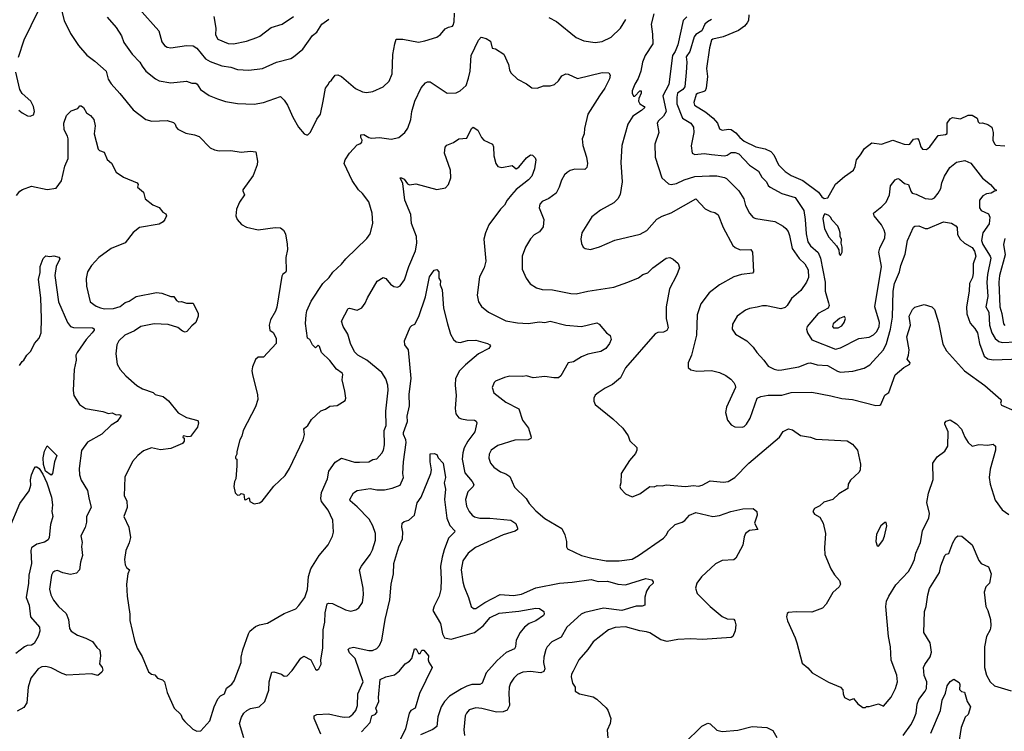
# Model space of a CAD drawing. Extents: x 1933546 to 2138868, y 524910 to 667279.
# Tile 175 of 256: x 1989674 to 1997231, y 605816 to 611280. Entities that reach past the tile are written whole.
import ezdxf

# ---------------------------------------------------------------- set-up
doc = ezdxf.new("R2010")
doc.units = 0

msp = doc.modelspace()

# ---------------------------------------------------------------- linework, layer by layer
at = {"layer": '0CON10XD'}
for points in [[(1989976, 611425), (1990015.7, 611275), (1990065, 611174), (1990125, 611082), (1990189.1, 611009.1), (1990252, 610962), (1990337.1, 610885), (1990354.5, 610824.5), (1990376.6, 610786.6), (1990443.7, 610713.7), (1990545, 610588), (1990643.3, 610515), (1990687.7, 610502.3), (1990805, 610507.5), (1990855, 610491.2), (1990867, 610477), (1990874.2, 610454.2), (1990889.1, 610439.1), (1990949.7, 610409.7), (1991015, 610397.1), (1991052.7, 610382.7), (1991135, 610296.7), (1991170.3, 610280.3), (1991205, 610274.2), (1991295, 610276), (1991375, 610264.4), (1991445, 610271.4), (1991485.8, 610265.8), (1991500, 610195), (1991498, 610165), (1991465.8, 610085), (1991388, 609975), (1991386.2, 609965), (1991398.8, 609935), (1991361.7, 609878.3), (1991337.5, 609825), (1991333.3, 609775), (1991342.5, 609745), (1991377, 609707), (1991415, 609687.5), (1991505, 609667.5), (1991635, 609686), (1991675, 609681.2), (1991698.8, 609665), (1991713.8, 609635), (1991727, 609557), (1991729.2, 609515), (1991716, 609455), (1991718.3, 609351.7), (1991715, 609340), (1991695, 609327.5), (1991685, 609310), (1991647.9, 609072.1), (1991637.9, 609042.1), (1991600, 608975), (1991590, 608935), (1991595, 608897.5), (1991619.3, 608879.3), (1991642.5, 608835), (1991642.5, 608795), (1991545, 608690), (1991505, 608690), (1991485, 608670), (1991461.2, 608615), (1991456.2, 608585), (1991460, 608555), (1991500.5, 608400.5), (1991500.8, 608365), (1991485, 608307.5)], [(1989666.2, 610993.8), (1989707.5, 611125), (1989816.7, 611345)], [(1990345, 611300), (1990415, 611220), (1990456.1, 611156.1), (1990474.3, 611105), (1990536.5, 611016.5), (1990596, 610955), (1990614.5, 610924.5), (1990642.5, 610885), (1990716.2, 610825), (1990745, 610810.8), (1990835, 610794.3), (1990955, 610808.6), (1990995, 610793.1), (1991025, 610792.5), (1991035.5, 610785.5), (1991060.8, 610745), (1991128.9, 610698.9), (1991191.7, 610671.7), (1991255, 610652.9), (1991345, 610637.1), (1991475, 610630.6), (1991545, 610644.4), (1991675, 610691.2), (1991705, 610661.2), (1991729.2, 610625), (1991770.9, 610530.9), (1991813.8, 610455), (1991857.5, 610405), (1991875, 610397.5), (1991885, 610397.5), (1991905, 610417.5), (1991955, 610517.5), (1991983.3, 610555), (1992004.4, 610655), (1992022, 610755), (1992044.3, 610785), (1992048.6, 610801.4), (1992066.2, 610815), (1992095.7, 610854.3), (1992115, 610856.7), (1992144.6, 610844.6), (1992252, 610752), (1992305.7, 610725.7), (1992335, 610722.5), (1992385, 610729.2), (1992465, 610763.8), (1992511.3, 610808.7), (1992533.4, 610863.4), (1992538, 611012), (1992552.5, 611095), (1992565, 611130), (1992615, 611130.8), (1992735, 611107.1), (1992785, 611118.1), (1992876.7, 611145), (1992905, 611166.7), (1992939.5, 611210.5), (1992965, 611223.8), (1992995, 611230), (1993002.3, 611237.7), (1993009.4, 611265), (1993011.3, 611331.3)], [(1990590.7, 611365), (1990741.4, 611195), (1990765, 611110), (1990785, 611081.2), (1990805, 611069.2), (1990835, 611064.3), (1990955, 611082.9), (1991005, 611079.4), (1991035, 611060.8), (1991100.3, 610980.3), (1991135, 610958.2), (1991225, 610926.9), (1991295, 610915.6), (1991345, 610897.1), (1991432.7, 610892.7), (1991536.7, 610905), (1991645, 610953.3), (1991755, 610982.9), (1991775, 610995.8), (1991846.2, 611053.8), (1991921.9, 611158.1), (1991955.5, 611184.5), (1991994.3, 611245), (1992046, 611285)], [(1994541.1, 611325), (1994520.4, 611245), (1994531.2, 611168.8), (1994532.5, 611095), (1994475, 611005.5), (1994454.4, 610955), (1994441.2, 610885), (1994422.1, 610827.9), (1994395.4, 610784.6), (1994375.6, 610735), (1994375.6, 610715), (1994386.1, 610693.9), (1994395, 610693.8), (1994435, 610733.8), (1994443, 610733), (1994444.2, 610715), (1994426.7, 610675), (1994424.5, 610654.5), (1994434.2, 610635), (1994466.7, 610615), (1994471.2, 610605), (1994448, 610582), (1994380.2, 610539.8), (1994341.1, 610478.9), (1994295.8, 610315), (1994289.2, 610185), (1994298.6, 610035), (1994282.1, 609937.9), (1994265, 609903.8), (1994235.5, 609874.5), (1994131.2, 609818.8), (1994065, 609766.7), (1993990, 609645), (1993982, 609595), (1993985, 609562.5), (1994000, 609535), (1994013.9, 609523.9), (1994055, 609516.7), (1994125, 609536.7), (1994242.7, 609587.3), (1994437, 609633), (1994488.7, 609661.3), (1994565, 609748.1), (1994605, 609772.5), (1994673.7, 609796.3), (1994865, 609903.8), (1994935, 609828.8), (1994977, 609807), (1995009.1, 609799.1), (1995035, 609781.2), (1995074.4, 609685), (1995146.8, 609546.8), (1995165, 609530.8), (1995203.2, 609513.2), (1995285, 609515.7), (1995298.9, 609495), (1995306, 609345), (1995300, 609335), (1995215, 609323.1), (1995155, 609305.7), (1995045, 609245.7), (1994965, 609182), (1994902.4, 609097.6), (1994873.1, 609015), (1994868.1, 608858.1), (1994831.4, 608705), (1994803.8, 608645), (1994805, 608610), (1994825, 608592.5), (1994871.7, 608581.7), (1994984.1, 608585.9), (1995045, 608572), (1995095, 608548.8), (1995131.2, 608521.2), (1995155, 608493.8), (1995165.8, 608475), (1995168, 608455), (1995098.8, 608305), (1995091.2, 608265), (1995106.2, 608205), (1995135, 608170), (1995164.1, 608154.1), (1995218.3, 608151.7), (1995235, 608156.7), (1995253.8, 608175), (1995279.7, 608220.3), (1995335, 608373.3), (1995362, 608388), (1995418.3, 608398.3), (1995525, 608396.9), (1995595, 608417.1), (1995755, 608420), (1995898.7, 608391.3), (1995985, 608370.8), (1996065, 608364.4), (1996245, 608318), (1996275, 608320), (1996283.9, 608326.1), (1996315, 608397.5), (1996345, 608416.7), (1996395, 608554.2), (1996460.8, 608609.2), (1996505.8, 608635), (1996509.2, 608645), (1996485.6, 608675), (1996497.1, 608705), (1996500, 608745), (1996484.4, 608845), (1996511.1, 608935), (1996501.9, 609005), (1996528, 609055), (1996545.8, 609074.2), (1996616.2, 609093.8), (1996675.5, 609075.5), (1996695.4, 609055.4), (1996727.1, 608955), (1996760.8, 608789.2), (1996788.7, 608738.7), (1996927.1, 608585), (1997081.5, 608471.5), (1997203.8, 608365), (1997208, 608352), (1997203.3, 608335), (1997210.5, 608320.5), (1997305, 608280.5)], [(1995271.7, 611318.3), (1995267.5, 611275), (1995258, 611255), (1995238.3, 611231.7), (1995191.7, 611198.3), (1995072.5, 611147.5), (1994995, 611130), (1994985, 611122.5), (1994969.5, 611065), (1994946.5, 610905), (1994953.2, 610843.2), (1994943.7, 610755), (1994935, 610735.3), (1994925, 610728), (1994876.3, 610713.7), (1994865.5, 610705), (1994848.1, 610645), (1994852.5, 610625), (1994940.8, 610570.8), (1994995.6, 610525), (1995030, 610485), (1995045, 610442), (1995065, 610432.9), (1995115, 610440.9), (1995135, 610436.5), (1995171.4, 610411.4), (1995201.4, 610375), (1995235, 610348.5), (1995325, 610303.8), (1995395, 610288.8), (1995438.3, 610268.3), (1995463.6, 610243.6), (1995498.8, 610165), (1995550, 610115), (1995595, 610084), (1995684.4, 610044.4), (1995806.4, 609956.4), (1995830.7, 609920.7), (1995848.3, 609908.3), (1995876.4, 609913.6), (1995935, 610017.5), (1996003.9, 610076.1), (1996073.3, 610125), (1996087.3, 610152.7), (1996098, 610205), (1996126.6, 610243.4), (1996159.4, 610290.6), (1996215, 610334.4), (1996290, 610325), (1996375, 610355.6), (1996462.5, 610325), (1996495, 610321.4), (1996506.2, 610323.8), (1996535, 610362), (1996565, 610368), (1996575, 610356.2), (1996590, 610305), (1996603.8, 610285), (1996635, 610283.8), (1996660, 610305), (1996725, 610390), (1996780, 610400), (1996792.5, 610407.5), (1996793.8, 610485), (1996815, 610520), (1996835, 610530), (1996895, 610520), (1996955, 610546.2), (1996985, 610546.7), (1997022.5, 610525), (1997030, 610495), (1997040, 610485), (1997065, 610487.5), (1997105, 610476.2), (1997135.8, 610455.8), (1997146, 610415), (1997143.3, 610355), (1997156.4, 610326.4), (1997167, 610317), (1997235, 610311.2)], [(1991163.8, 611305), (1991179.6, 611215), (1991176.9, 611165), (1991195, 611131.5), (1991275, 611097.1), (1991315, 611094.6), (1991415, 611116.2), (1991495.4, 611144.6), (1991518, 611155), (1991605, 611219.5), (1991687.5, 611245), (1991775.4, 611304.6)], [(1993735, 611297.5), (1993795, 611267.5), (1993945, 611144.2), (1994005, 611117.1), (1994090, 611105), (1994145, 611112.2), (1994215, 611146.9), (1994285, 611214.3), (1994327.5, 611282.5)], [(1994795, 611302.6), (1994766.9, 611275), (1994725, 611088), (1994705, 611036.5), (1994685.2, 611004.8), (1994657.5, 610782.5), (1994610.5, 610695), (1994637.2, 610575), (1994615, 610540), (1994577.9, 610505), (1994567.1, 610485), (1994580.6, 610415), (1994549.2, 610325), (1994552, 610225), (1994602, 610065), (1994655, 610020), (1994675, 610015.6), (1994715, 610022.2), (1994775, 610051.6), (1994855, 610077.6), (1994969.8, 610080.2), (1995025, 610081.5), (1995085, 610068.9), (1995099.8, 610059.8), (1995194.3, 609965), (1995232.9, 609905), (1995244.6, 609854.6), (1995275.6, 609795.6), (1995305, 609762), (1995325, 609752.9), (1995470.3, 609730.3), (1995534.4, 609694.4), (1995555, 609675.8), (1995571.4, 609655), (1995583, 609623), (1995603.8, 609523.8), (1995656.7, 609446.7), (1995700.8, 609405), (1995725, 609360.8), (1995728.7, 609301.3), (1995713.8, 609265), (1995670.2, 609199.8), (1995599.3, 609140.7), (1995565, 609086), (1995548.9, 609071.1), (1995515, 609060.6), (1995405, 609082.2), (1995375, 609083.3), (1995335, 609073.1), (1995275, 609061.9), (1995245, 609050), (1995181.2, 609005), (1995145, 608942.5), (1995142.5, 608905), (1995168.8, 608865), (1995254, 608815), (1995304.2, 608765), (1995332.5, 608725), (1995387, 608667), (1995418.9, 608618.9), (1995465, 608597.3), (1995495, 608590.4), (1995525, 608591.8), (1995655, 608615.4), (1995725, 608642.5), (1995745, 608644.4), (1995795, 608630.6), (1995875, 608626.2), (1995951.1, 608581.1), (1995975, 608573.1), (1996067.9, 608582.1), (1996155, 608605.6), (1996200.4, 608629.6), (1996305, 608744.2), (1996328.4, 608795)], [(1994985, 611281.3), (1994952.4, 611265), (1994934.1, 611245), (1994910, 611195), (1994865, 611167.8), (1994850.6, 611149.4), (1994816.7, 611035), (1994788.9, 610995), (1994793.5, 610955), (1994790.5, 610875), (1994778.3, 610765), (1994765, 610743.3), (1994723.7, 610716.3), (1994716.7, 610685), (1994718.9, 610635), (1994762.7, 610525), (1994826.2, 610485), (1994846.4, 610455), (1994849.6, 610415), (1994827, 610313), (1994835, 610256.7), (1994855, 610245.8), (1994928, 610252), (1994985, 610244.5), (1995085, 610235.4), (1995105, 610240), (1995135, 610260), (1995165, 610261.5), (1995195, 610251.5), (1995275, 610164.5), (1995345, 610117.5), (1995370.8, 610070.8), (1995405, 610035.7), (1995417.9, 610007.9), (1995433.3, 609993.3), (1995525, 609946), (1995626.2, 609915), (1995692.7, 609815), (1995704, 609746), (1995711.3, 609635), (1995723.8, 609575), (1995744.4, 609545), (1995801.7, 609491.7), (1995820.3, 609450.3), (1995855.3, 609265.3), (1995856.9, 609195), (1995882.7, 609107.3), (1995887.5, 609085), (1995878.5, 609065), (1995802.3, 609025), (1995717.5, 608925), (1995713.1, 608905), (1995720.9, 608875), (1995755, 608821.8), (1995935, 608750), (1995975, 608759.6), (1996115, 608832.4), (1996195, 608843.9), (1996228.7, 608861.3), (1996253.5, 608885), (1996271.5, 608925), (1996274.5, 608955.5), (1996237.8, 609075), (1996288.4, 609385), (1996269.5, 609495), (1996275.7, 609525), (1996314.4, 609605.6)], [(1991485, 608307.5), (1991388.8, 608125), (1991378, 608082), (1991363.8, 608055), (1991340, 607965), (1991340, 607945), (1991330, 607925), (1991331.7, 607911.7), (1991340, 607905), (1991340, 607855), (1991333.3, 607755), (1991323.3, 607735), (1991317.5, 607695), (1991328.3, 607648.3), (1991345, 607630), (1991365, 607632.5), (1991375, 607642.5), (1991395, 607637.5), (1991400, 607595), (1991407, 607593), (1991435, 607610), (1991441.7, 607581.7), (1991475, 607562.5), (1991515, 607570), (1991536.4, 607583.6), (1991625, 607697.5), (1991710.7, 607779.3), (1991746.2, 607835), (1991848.8, 608055), (1991860, 608095), (1991856, 608135), (1991861.2, 608145), (1991886.2, 608165), (1991915, 608211.2), (1991985, 608276.2), (1992020.7, 608289.3), (1992055, 608313.3), (1992111.7, 608318.3), (1992173, 608357), (1992177.5, 608375), (1992168.8, 608428.8), (1992150, 608515), (1992153.3, 608555), (1992148, 608565), (1992105.7, 608595.7), (1992055, 608663.3), (1991990, 608725), (1991975, 608770), (1991965, 608780), (1991945, 608760), (1991922.5, 608785), (1991900, 608825), (1991882.5, 608835), (1991868.3, 608948.3), (1991873.3, 609015), (1991878.9, 609045), (1991911.7, 609118.3), (1992001.2, 609255), (1992048.3, 609301.7), (1992078.3, 609341.7), (1992145, 609403.3), (1992176.2, 609445), (1992338.7, 609601.3), (1992364.3, 609635.7), (1992385.7, 609714.3), (1992379.4, 609795), (1992352.7, 609882.7), (1992304.4, 609945), (1992274.4, 609975), (1992225.6, 610045), (1992165.9, 610175.9), (1992171.4, 610205), (1992205, 610256.7), (1992265, 610320), (1992285, 610326), (1992300.3, 610339.7), (1992302.5, 610355), (1992292, 610375), (1992292.5, 610397.5), (1992315, 610400), (1992355, 610375.8), (1992375, 610370.8), (1992435, 610375.8), (1992525, 610362.5), (1992585, 610376.2), (1992631.2, 610415), (1992652.5, 610447.5), (1992677.1, 610515), (1992683.3, 610575), (1992706.9, 610655), (1992755, 610756.2), (1992790, 610795), (1992805, 610804), (1992825, 610802.5), (1992955, 610716), (1993025, 610718.8), (1993055, 610734.4), (1993101.1, 610775), (1993118.6, 610831.4), (1993131.1, 610885), (1993140.4, 611005), (1993195, 611123.3), (1993215.9, 611145.9), (1993255, 611136.2), (1993287.5, 611115), (1993300.7, 611060.7), (1993325, 611056.7), (1993391.2, 611015), (1993425, 610937.5), (1993434, 610895), (1993445, 610873.3), (1993495, 610823.3), (1993565, 610788.8), (1993605, 610756.2), (1993645.9, 610754.1), (1993695, 610773.3), (1993745, 610772), (1993777.9, 610782.1), (1993809.4, 610810.6), (1993835, 610850), (1993865, 610865.8), (1993885, 610862.9), (1993955, 610828.1), (1994145, 610873.8), (1994195, 610873.3), (1994206, 610855), (1994202, 610825), (1994166.5, 610755), (1994123.3, 610695), (1994034, 610555), (1994008.6, 610445), (1994007.5, 610405), (1993992.5, 610365), (1993996.9, 610315), (1994024.5, 610224.5), (1994031.1, 610175), (1994027.5, 610145), (1994011.2, 610128.8), (1993935, 610131.4), (1993898.3, 610121.7), (1993875, 610108), (1993855, 610088.8), (1993832.5, 610047.5), (1993815, 609993.3), (1993791.1, 609948.9), (1993735, 609906.5), (1993685, 609884.3), (1993665.8, 609865), (1993662, 609835), (1993697.5, 609745), (1993690.9, 609689.1), (1993665, 609652), (1993622.1, 609627.9), (1993595, 609596.7), (1993557.1, 609535), (1993531.4, 609465), (1993531.4, 609365), (1993561.2, 609295), (1993591.7, 609251.7), (1993640.3, 609220.3), (1993685, 609209.2), (1993763, 609207), (1993905, 609176.7), (1993945, 609175.6), (1994035, 609196.9), (1994235, 609227.5), (1994342.5, 609265), (1994422.7, 609297.3), (1994457.3, 609322.7), (1994495, 609335.7), (1994535, 609374.4), (1994635, 609450), (1994665, 609453.3), (1994690.7, 609440.7), (1994729.3, 609409.3), (1994738.8, 609375), (1994716.4, 609315), (1994662, 609215), (1994635.6, 609075), (1994635.6, 608985), (1994642.7, 608952.7), (1994650.8, 608915), (1994641.2, 608895), (1994615, 608882.2), (1994571.1, 608878.9), (1994552.8, 608867.2), (1994323.9, 608606.1), (1994285, 608529.4), (1994225, 608478.1), (1994167.9, 608452.1), (1994113.3, 608415), (1994092.3, 608397.7), (1994080, 608375), (1994080.7, 608350.7), (1994090, 608325), (1994225.8, 608215.8), (1994302.5, 608145), (1994343.3, 608085), (1994356.4, 608046.4), (1994411.2, 607995), (1994411.2, 607975), (1994400.5, 607949.5), (1994353.9, 607896.1), (1994290, 607795), (1994287.5, 607725), (1994280, 607695), (1994285, 607680), (1994325, 607640), (1994375, 607617.5), (1994435, 607640), (1994510, 607695), (1994543, 607693), (1994566.9, 607703.1), (1994605, 607702.3), (1994635, 607709.6), (1994785, 607697.1), (1994845, 607703.3), (1994885, 607697.8), (1994912.5, 607705), (1994975, 607740.5), (1995075, 607729.2), (1995112.5, 607735), (1995162.5, 607765), (1995270.8, 607875), (1995505.5, 608074.5), (1995535, 608118), (1995575, 608138.6), (1995605, 608132), (1995668.3, 608088.3), (1995745, 608076), (1995785, 608060), (1996025.9, 608045.9), (1996065, 608020), (1996103.8, 607975), (1996128.3, 607868.3), (1996126, 607825), (1996116.2, 607805), (1996050, 607745), (1996033.3, 607715), (1996029.3, 607680.7), (1995960.9, 607639.1), (1995915, 607596.7), (1995845, 607576.7), (1995815, 607547.5), (1995774.1, 607525.9), (1995762.5, 607505), (1995775, 607482.5), (1995815, 607460), (1995840, 607415), (1995858.1, 607335), (1995850.6, 607225), (1995853.2, 607173.2), (1995900, 607065), (1995928.3, 607018.3), (1995966, 606975), (1995973.6, 606946.4), (1995963.3, 606925), (1995915, 606883.3), (1995865, 606793.3), (1995835, 606761.2), (1995755, 606732), (1995635, 606733.8), (1995575, 606727.5), (1995565, 606720), (1995560, 606695), (1995566.2, 606665), (1995625, 606533.3), (1995640, 606495), (1995678.8, 606338.8), (1995723.9, 606303.9), (1995757.5, 606265), (1995883.2, 606193.2), (1995974.1, 606154.1), (1995993.3, 606135), (1995993.8, 606105), (1996006.1, 606076.1), (1996045, 606056.7), (1996075, 606067.5), (1996107, 606027), (1996145, 606000), (1996165, 606000), (1996175, 606007.5), (1996195, 606007.5), (1996265, 606026.7), (1996305, 606010), (1996362.2, 606077.8), (1996396.2, 606143.8), (1996411.1, 606195), (1996406.2, 606246.2), (1996362.8, 606362.8), (1996356.9, 606465), (1996343.5, 606545), (1996323.1, 606775), (1996328.1, 606815), (1996345.5, 606854.5), (1996399.5, 606940.5), (1996495, 607044.2), (1996520.6, 607089.4), (1996542.2, 607135), (1996552.5, 607185), (1996587.7, 607265), (1996604.6, 607355), (1996652.7, 607455), (1996657.8, 607487.8), (1996635.8, 607574.2), (1996650, 607645), (1996685, 607750), (1996683.3, 607875), (1996717.3, 607922.7), (1996773.9, 607966.1), (1996799.2, 608005), (1996800.6, 608115), (1996774.4, 608175), (1996776.2, 608185), (1996785, 608196.7), (1996815, 608206.7), (1996865, 608177.5), (1996903.8, 608135), (1996927.7, 608075), (1996955, 608034.2), (1996985, 608006.2), (1997035, 608018.8), (1997104.2, 608014.2), (1997145, 608021.2), (1997163.8, 608005), (1997164.3, 607975), (1997122.1, 607827.9), (1997114.4, 607765), (1997122.5, 607715), (1997161.7, 607591.7), (1997215, 607517.1), (1997265, 607480.6)], [(1989667.5, 610585), (1989692.5, 610565), (1989735, 610543.3), (1989755, 610540), (1989779.3, 610550.7), (1989786.7, 610575), (1989780, 610615), (1989760, 610655), (1989694.1, 610714.1), (1989676.2, 610745), (1989645, 610877.5)], [(1989650.3, 609929.7), (1989675, 609962.5), (1989695, 609976.7), (1989765, 610001.1), (1989885, 609977.3), (1989955, 609986), (1989995.9, 610044.1), (1990021.6, 610155), (1990045.2, 610214.8), (1990045.4, 610365.4), (1990041.5, 610385), (1990014.5, 610435), (1990012.7, 610485), (1990033.8, 610545), (1990069.8, 610580.2), (1990120.5, 610599.5), (1990135, 610620), (1990145, 610620), (1990165, 610606.7), (1990186.1, 610566.1), (1990218.8, 610545), (1990243.2, 610513.2), (1990252.2, 610465), (1990245.8, 610405), (1990275.9, 610285.9), (1990287.5, 610275), (1990322, 610262), (1990345, 610206), (1990377.9, 610177.9), (1990415, 610110), (1990470.5, 610070.5), (1990575, 610026.7), (1990582.5, 610015), (1990577.5, 609995), (1990623.3, 609955), (1990636.2, 609905), (1990695, 609858.8), (1990745, 609837.5), (1990773.6, 609803.6), (1990795, 609790), (1990800, 609775), (1990788.8, 609745), (1990775, 609728.8), (1990745, 609710), (1990595, 609685.8), (1990545, 609646.7), (1990485, 609566.7), (1990375, 609522.5), (1990282.5, 609455), (1990225, 609393.3), (1990195.5, 609344.5), (1990184.3, 609294.3), (1990186.9, 609235), (1990214.3, 609115), (1990260.3, 609080.3), (1990295, 609066.9), (1990325, 609061.1), (1990395, 609063.6), (1990445, 609076.9), (1990485, 609109.2), (1990515, 609120), (1990567.5, 609155), (1990725, 609186), (1990765, 609181.4), (1990835, 609155.8), (1990857.5, 609155), (1990878.8, 609125), (1990894.4, 609114.4), (1990917.3, 609117.3), (1990955, 609104), (1991005, 609103.3), (1991044, 609025), (1991044, 609005), (1991026.7, 608955), (1990995, 608930), (1990956.7, 608885), (1990945, 608881.2), (1990925, 608888), (1990886.8, 608916.8), (1990815, 608941.2), (1990705.5, 608945.5), (1990604.6, 608925.4), (1990555, 608892), (1990481.1, 608858.9), (1990436, 608815), (1990420.8, 608785), (1990411.2, 608715), (1990423.3, 608635), (1990445, 608593.3), (1990488.8, 608545), (1990572.1, 608472.1), (1990617.5, 608445), (1990697.7, 608417.7), (1990715, 608403.3), (1990775, 608386.7), (1990816.7, 608355), (1990890.9, 608260.9), (1990955.7, 608225.7), (1991042.5, 608202.5), (1991046, 608185), (1991038.5, 608151.5), (1990985, 608081.2), (1990965, 608076.2), (1990930, 608085), (1990927.5, 608075), (1990936.4, 608066.4), (1990937.5, 608045), (1990923.8, 608025), (1990835, 607988.6), (1990755, 607977.5), (1990685, 607992.5), (1990625, 607970), (1990581.2, 607935), (1990540.9, 607889.1), (1990482.2, 607767.8), (1990475.8, 607625), (1990496.5, 607585), (1990498.2, 607535), (1990474.5, 607465), (1990513.1, 607383.1), (1990524.6, 607305), (1990515.4, 607264.6), (1990489.4, 607205), (1990478.6, 607135), (1990482.5, 607095), (1990494, 607075), (1990516.2, 607055), (1990504, 607025), (1990494.3, 606945.7), (1990500, 606855), (1990520, 606715), (1990518.3, 606668.3), (1990554.2, 606514.2), (1990576.7, 606455), (1990615, 606390), (1990661.7, 606271.7), (1990685, 606253.8), (1990710.7, 606250.7), (1990732.5, 606225), (1990770.7, 606210.7), (1990786.2, 606196.2), (1990806.7, 606115), (1990860, 605995), (1990910, 605945), (1990923, 605913), (1990940.7, 605890.7), (1991003.6, 605833.6), (1991035, 605817.5), (1991065, 605820), (1991133, 605897), (1991166.1, 606003.9), (1991193.8, 606065), (1991215, 606087.5), (1991245, 606103.3), (1991262.7, 606147.3), (1991301.2, 606178.8), (1991321.2, 606205), (1991373.3, 606345), (1991373.8, 606385), (1991387.7, 606442.3), (1991429.2, 606565), (1991441.2, 606585), (1991485, 606621.2), (1991515, 606633.8), (1991575, 606646.2), (1991705, 606720), (1991792.7, 606757.3), (1991817.9, 606782.1), (1991862.5, 606845), (1991884.2, 606905), (1991892, 607005), (1991910, 607065), (1991973.8, 607165), (1992040.7, 607249.3), (1992075.9, 607314.1), (1992083.8, 607345), (1992078.8, 607438.8), (1992040.8, 607515), (1991990.9, 607580.9), (1991984.6, 607605), (1991990.9, 607649.1), (1992036.9, 607755), (1992047.8, 607815), (1992095, 607882), (1992145, 607912.9), (1992245, 607883.3), (1992283.1, 607883.1), (1992355, 607884.3), (1992385, 607902.2), (1992415, 607908.1), (1992455, 607950.8), (1992467.8, 607975), (1992474.5, 608015), (1992472.9, 608125), (1992486.2, 608165), (1992483.2, 608275), (1992501.5, 608435), (1992499.5, 608475), (1992483.6, 608523.6), (1992455, 608572.5), (1992339.2, 608665), (1992268.6, 608705), (1992245, 608729.2), (1992213.1, 608793.1), (1992193.8, 608865), (1992156.9, 608925), (1992144, 608965), (1992195, 609063.3), (1992205, 609066), (1992265, 609050), (1992301.2, 609068.8), (1992326.4, 609103.6), (1992343.3, 609145), (1992390.5, 609225), (1992417.8, 609272.2), (1992465, 609301.2), (1992485, 609292), (1992520.3, 609250.3), (1992545, 609231.2), (1992575, 609226.7), (1992595, 609236.7), (1992626.8, 609283.2), (1992661.1, 609385), (1992713.4, 609506.6), (1992721.8, 609565), (1992720.4, 609615), (1992681.8, 609715), (1992677.5, 609785), (1992630, 609895), (1992613.8, 610023.8), (1992594.7, 610065.3), (1992605, 610066.4), (1992626.4, 610055), (1992650.6, 610020.6), (1992665, 610011.2), (1992715, 610020.8), (1992875, 609975.8), (1992941.7, 609988.3), (1992966.2, 610015), (1992984.1, 610065.9), (1992980.8, 610125), (1992948.8, 610211.2)], [(1992948.8, 610211.2), (1992935.7, 610255), (1992938.8, 610301.2), (1992953.9, 610316.1), (1993005, 610336.7), (1993045, 610366.7), (1993105, 610370), (1993140.8, 610445), (1993155, 610456.2), (1993191.7, 610431.7), (1993217.5, 610375), (1993237.5, 610355), (1993303.6, 610323.6), (1993310, 610305), (1993313.3, 610235), (1993330, 610175), (1993345, 610153.3), (1993375, 610146.7), (1993455, 610161.2), (1993485, 610136.2), (1993505, 610147.5), (1993565, 610218.8), (1993595, 610243.3), (1993610.7, 610240.7), (1993629.7, 610219.7), (1993635.8, 610205), (1993625.8, 610135.8), (1993605, 610080), (1993580, 610050), (1993485, 609975.6), (1993448.1, 609935), (1993415.6, 609894.4), (1993395.7, 609855), (1993364.6, 609825.4), (1993275.8, 609705), (1993249.2, 609645), (1993237.1, 609595), (1993251.4, 609425), (1993238.1, 609375), (1993203.3, 609305), (1993186.2, 609165), (1993196, 609115), (1993219.1, 609079.1), (1993273.6, 609033.6), (1993405, 608968.6), (1993495, 608953.3), (1993576.4, 608946.4), (1993665, 608960.8), (1993705, 608955.5), (1993745, 608966.7), (1993865, 608934.4), (1993985, 608924.5), (1994105, 608953.3), (1994123, 608943), (1994177.5, 608875), (1994206.7, 608855), (1994213.3, 608825), (1994201.2, 608795), (1994173.3, 608755), (1994135, 608731.4), (1994095.7, 608724.3), (1994035, 608711.4), (1993985, 608690.8), (1993925, 608654.3), (1993884.7, 608645.3), (1993828.5, 608545), (1993808.5, 608531.5), (1993775, 608530.4), (1993705, 608540.8), (1993615, 608531.2), (1993565, 608546.2), (1993535, 608541.2), (1993435, 608543.8), (1993395, 608533.8), (1993326.2, 608503.8), (1993316.1, 608493.9), (1993301.2, 608455), (1993313.3, 608415), (1993404.5, 608344.5), (1993505, 608292.5), (1993534.2, 608205), (1993579.2, 608145), (1993601.2, 608075), (1993596.7, 608065), (1993576.6, 608053.4), (1993475, 608051.4), (1993345, 608012), (1993294, 607975), (1993278, 607945), (1993276.2, 607913.8), (1993287.5, 607875), (1993314, 607845), (1993365, 607808), (1993404.3, 607794.3), (1993435, 607773.3), (1993471.2, 607691.2), (1993562.5, 607605), (1993584.6, 607564.6), (1993635, 607510), (1993705, 607450), (1993835, 607374), (1993859.4, 607325), (1993870.8, 607275), (1993871.7, 607231.7), (1993878.3, 607218.3), (1993985, 607167.5), (1994065, 607144.5), (1994175, 607126.5), (1994275, 607126), (1994375, 607138.8), (1994425, 607166), (1994615, 607300.5), (1994635, 607321.1), (1994654.8, 607355.2), (1994706, 607405), (1994758.3, 607421.7), (1994778.8, 607435), (1994815, 607476.7), (1994864.1, 607495.9), (1994995, 607465.8), (1995045, 607472.2), (1995133.2, 607503.2), (1995225.6, 607525.6), (1995305, 607526), (1995331.2, 607505), (1995333.3, 607475), (1995313.8, 607415), (1995340, 607365), (1995275, 607358.9), (1995246.2, 607335), (1995235, 607310), (1995225, 607246.7), (1995170, 607145), (1995155, 607134.2), (1995065, 607127.3), (1995015, 607101.5), (1994906.8, 607003.2), (1994872, 606955), (1994862, 606915), (1994873.8, 606875), (1994974.6, 606774.6), (1995065, 606697.5), (1995105, 606679.2), (1995155, 606676.2), (1995164, 606665), (1995171.4, 606635), (1995165, 606587.5), (1995147.3, 606545), (1995135, 606535.6), (1994915, 606521.2), (1994825, 606525.5), (1994725, 606521.1), (1994645, 606505.6), (1994595, 606519.2), (1994511.2, 606571.2), (1994485, 606580.4), (1994435, 606587.9), (1994325, 606617.7), (1994245, 606612.2), (1994194, 606595), (1994075, 606503.8), (1994036, 606445), (1993966, 606365), (1993921.1, 606278.9), (1993908.9, 606255), (1993906.9, 606235), (1993916.7, 606185), (1993936.7, 606155), (1993937.5, 606125), (1993970, 606105), (1994075, 606080), (1994103.8, 606063.8), (1994175, 605997.5), (1994188.3, 605978.3), (1994212.5, 605915), (1994207.5, 605875), (1994184, 605825), (1994188.8, 605765)], [(1996314.4, 609605.6), (1996317.9, 609637.9), (1996310, 609665), (1996290, 609705), (1996231.4, 609775), (1996228.6, 609795), (1996292.5, 609845), (1996325, 609879.4), (1996351.2, 609935), (1996358.9, 610005), (1996395, 610049.5), (1996415, 610060), (1996426.8, 610056.8), (1996465, 610022.5), (1996495, 610013.8), (1996513.3, 609963.3), (1996525, 609949.1), (1996555, 609941.9), (1996625, 609906.7), (1996675, 609901.1), (1996695, 609912.5), (1996725, 609949.2), (1996743.8, 609985), (1996752.3, 610027.7), (1996771.9, 610078.1), (1996813.8, 610146.2), (1996863.8, 610186.2), (1996929.2, 610199.2), (1996975, 610178.8), (1997063.9, 610063.9), (1997125.6, 610015), (1997155, 609980), (1997170, 609975), (1997170, 609965), (1997155, 609963.3), (1997131.4, 609948.6), (1997095, 609942.9), (1997067.5, 609927.5), (1997042, 609895), (1997040, 609835), (1997055, 609815.7), (1997109.5, 609789.5), (1997120, 609765), (1997115.9, 609714.1), (1997067.9, 609645), (1997057.5, 609585), (1997066.5, 609555), (1997124.1, 609465), (1997128.7, 609448.7), (1997102, 609325), (1997098.4, 609265), (1997105.7, 609155), (1997090.7, 609075), (1997112.2, 609035), (1997116.9, 608935), (1997135.9, 608875), (1997161.5, 608831.5), (1997190.2, 608810.2), (1997215, 608800.6), (1997425, 608810.8)], [(1995975, 609470), (1995987.5, 609495), (1995987.5, 609535), (1995980, 609565), (1995983, 609593), (1995972.5, 609615), (1995972.5, 609645), (1995965, 609670), (1995952.5, 609695), (1995910.7, 609740.7), (1995897.5, 609765), (1995885, 609777.5), (1995855, 609790), (1995845, 609780), (1995838.8, 609755), (1995852, 609675), (1995885, 609610), (1995943.8, 609543.8), (1995962.5, 609512.5), (1995963.6, 609483.6), (1995975, 609470)], [(1996328.4, 608795), (1996358.5, 608905), (1996374.5, 608995), (1996379.6, 609195), (1996388.7, 609255), (1996427.8, 609345), (1996437.9, 609392.1), (1996471.2, 609478.8), (1996488.2, 609585), (1996535, 609687.5), (1996545.7, 609694.3), (1996575, 609696.9), (1996625, 609676), (1996645, 609677.5), (1996765, 609728.8), (1996826.9, 609716.9), (1996858.7, 609698.7), (1996869.4, 609685), (1996872, 609632), (1996893.9, 609593.9), (1996924.7, 609564.7), (1996985, 609531.2), (1997003.7, 609503.7), (1997012.2, 609465), (1996991.4, 609405), (1996993.1, 609335), (1996988.3, 609301.7), (1996964.5, 609255), (1996961.4, 609195), (1996940, 609075), (1996942.7, 609022.7), (1996969.3, 608949.3), (1997005, 608910), (1997024.6, 608875), (1997041.3, 608795), (1997075.8, 608695.8), (1997105, 608676), (1997145, 608669.3), (1997355, 608676.5)], [(1997235, 609600), (1997226.2, 609555), (1997238.8, 609475), (1997195, 609316.2), (1997188.3, 609265), (1997198.1, 609075), (1997213.5, 609023.5), (1997225.6, 608945.6), (1997235, 608932)], [(1989672.5, 608625), (1989693.8, 608655), (1989706.7, 608665), (1989728.8, 608705), (1989758.6, 608735), (1989787.5, 608795), (1989824.2, 608835), (1989838.6, 608875), (1989842.3, 608985), (1989836.7, 609145), (1989819.6, 609285), (1989830.7, 609339.3), (1989830.8, 609385), (1989855, 609446.2), (1989875, 609466.2), (1989905, 609462.5), (1989935, 609467.5), (1989975, 609457.5), (1989983.3, 609445), (1989954.2, 609385), (1989942.9, 609315), (1989971.5, 609115), (1990042.2, 608955), (1990065, 608925.7), (1990086.2, 608916.2), (1990233.3, 608915), (1990245.5, 608905.5), (1990245.7, 608895.7), (1990231.5, 608875), (1990184.7, 608825.3), (1990114.2, 608725.8), (1990105.4, 608705), (1990106.4, 608665), (1990091.9, 608595), (1990084.3, 608434.3), (1990090.8, 608395), (1990133.8, 608325), (1990180, 608295), (1990311.4, 608271.4), (1990355, 608255.7), (1990385, 608260.8), (1990415, 608246.2), (1990435, 608250), (1990450, 608245), (1990450, 608235), (1990421.2, 608195), (1990375, 608167.1), (1990305, 608097.1), (1990194.6, 608035.4), (1990147.9, 607972.1), (1990130, 607835), (1990133.8, 607786.2), (1990145, 607744.3), (1990194.3, 607664.3), (1990205, 607610), (1990223.1, 607535), (1990185.8, 607465), (1990187, 607423), (1990177.9, 607382.1), (1990143.4, 607316.6), (1990154.5, 607265), (1990149.3, 607235), (1990157.1, 607165), (1990140.8, 607115), (1990132, 607055), (1990109.1, 607030.9), (1990065, 607020), (1990005, 607032), (1989965, 607050.8), (1989945, 607045.8), (1989928.8, 607035), (1989918, 607015), (1989902.7, 606907.3), (1989912.9, 606865), (1989934.2, 606824.2), (1989972, 606775), (1990030, 606720), (1990047.9, 606675), (1990057.5, 606605), (1990068.1, 606585), (1990117.5, 606555), (1990182.7, 606532.7), (1990234, 606505), (1990265, 606460.8), (1990290, 606440), (1990294.4, 606395), (1990285.8, 606335), (1990308, 606305), (1990312, 606285), (1990305, 606270), (1990275, 606244.3), (1990225, 606257.5), (1990035, 606247.2), (1989999.2, 606259.2), (1989915, 606302.5), (1989875, 606314.5), (1989845, 606311.9), (1989815, 606295.7), (1989758.6, 606225), (1989739.4, 606155), (1989728.9, 606035), (1989705, 605998.8), (1989655, 605971.4)], [(1991393.3, 605765), (1991360.5, 605875), (1991376.6, 605925), (1991395, 605954.4), (1991418.1, 605975), (1991445, 605991.5), (1991511.2, 606005), (1991556, 606045), (1991587.6, 606132.4), (1991588.1, 606195), (1991609.3, 606270.7), (1991625, 606272), (1991684.3, 606254.3), (1991705, 606240), (1991727, 606243), (1991765.6, 606284.4), (1991831.4, 606378.6), (1991855, 606394), (1991908.8, 606365), (1991945, 606292.5), (1991955, 606286.7), (1991970, 606295), (1991987.7, 606332.3), (1991986, 606365), (1992000, 606455), (1992003.8, 606595), (1992016.1, 606655), (1992019.2, 606725), (1992035, 606794), (1992045, 606800), (1992075, 606796.9), (1992175, 606750), (1992215, 606740), (1992255, 606748.8), (1992276.8, 606763.2), (1992305.7, 606805), (1992313.1, 606865), (1992310, 606915), (1992283.3, 607055), (1992298.6, 607085), (1992365.4, 607174.6), (1992381.1, 607208.9), (1992404.4, 607285), (1992404.4, 607335), (1992385, 607393.8), (1992356.4, 607445), (1992265, 607540), (1992211.2, 607585), (1992208.8, 607595), (1992235, 607646.2), (1992265.5, 607664.5), (1992365, 607680.5), (1992415, 607671.1), (1992475, 607671.5), (1992534, 607684), (1992595, 607706), (1992620, 607765), (1992615.5, 607795.5), (1992619.2, 607885), (1992640.9, 608035), (1992638.2, 608055), (1992619.6, 608095), (1992621.1, 608111.1), (1992650.8, 608195), (1992649.2, 608235), (1992666, 608315), (1992663.1, 608405), (1992677.7, 608525), (1992658.2, 608745), (1992629.4, 608785), (1992628.7, 608815), (1992671.7, 608918.3), (1992685, 608933.3), (1992706.4, 608943.6), (1992737.6, 609002.4), (1992787.8, 609152.2), (1992820.8, 609305), (1992855, 609357.5), (1992875, 609362.5), (1992892.5, 609345), (1992892.5, 609295), (1992903.3, 609275), (1992900.8, 609245), (1992915.8, 609205), (1992926.5, 609065), (1992958.9, 608945), (1992981.4, 608865), (1993003.6, 608823.6), (1993025, 608805.8), (1993055, 608801.4), (1993112.2, 608817.8), (1993175, 608819.5), (1993265, 608794.3), (1993283.3, 608785), (1993288.8, 608775), (1993274, 608755), (1993195.7, 608715), (1993095, 608630.6), (1993050, 608585), (1993018.9, 608525), (1993015.6, 608475), (1993025.3, 608394.7), (1993016.9, 608295), (1993020.8, 608255), (1993044.4, 608224.4), (1993064.4, 608214.4), (1993105, 608206.7), (1993165, 608205.7), (1993177.4, 608197.4), (1993182.5, 608185), (1993167.3, 608115), (1993113.8, 608045), (1993086.9, 607993.1), (1993075.4, 607955.4), (1993070.4, 607905), (1993090.8, 607800.8), (1993147.3, 607735), (1993159.7, 607710.3), (1993155.7, 607695), (1993113.1, 607655), (1993095.5, 607595), (1993104.4, 607545), (1993124.3, 607505), (1993148, 607475), (1993165, 607463.3), (1993205, 607451.8), (1993283.6, 607453.6), (1993445, 607437.5), (1993482.8, 607412.8), (1993495.7, 607375), (1993494, 607365), (1993477, 607353), (1993386.2, 607325), (1993172.1, 607227.9), (1993116.9, 607185), (1993076.7, 607125), (1993063.1, 607055), (1993076.5, 606965), (1993085.6, 606925), (1993120, 606845), (1993140, 606775), (1993158.3, 606758.3), (1993175, 606758), (1993244.3, 606805), (1993362.6, 606867.4), (1993465, 606860), (1993525, 606868.7), (1993635, 606917.5), (1993816.3, 606953.7), (1993915, 606960.6), (1994061.4, 606981.4), (1994115, 606966.9), (1994185, 606968.5), (1994266.2, 606946.2), (1994325, 606940.5), (1994479.2, 606989.2), (1994525, 606980), (1994536.2, 606965), (1994536.2, 606955), (1994506.2, 606925), (1994485, 606892.5), (1994473, 606847), (1994472.5, 606785), (1994451.7, 606778.3), (1994405, 606776.7), (1994295, 606743.3), (1994155, 606761.3), (1994011.7, 606728.3), (1993984, 606716), (1993873.3, 606616.7), (1993830.8, 606539.2), (1993757.4, 606502.6), (1993722.9, 606465), (1993711.9, 606445), (1993697.3, 606385), (1993695.5, 606345), (1993705.5, 606295), (1993698, 606275), (1993675, 606264.4), (1993595, 606275.5), (1993535, 606270.5), (1993495, 606251.9), (1993467.1, 606225), (1993441.4, 606185), (1993431.9, 606155), (1993427.8, 606105), (1993434.5, 606015), (1993415, 605977.5), (1993385, 605966.5), (1993335, 605964.5), (1993222.1, 605992.1), (1993175, 605996.5), (1993125, 605980), (1993103.7, 605956.3), (1993094, 605934), (1993082.6, 605827.4), (1993087.1, 605785)], [(1995955, 608914), (1995985, 608930), (1996003.3, 608955), (1996012.5, 608985), (1996005, 609002.5), (1995966.7, 608985), (1995917.5, 608945), (1995912.9, 608925), (1995920, 608915), (1995955, 608914)], [(1989915, 607782.5), (1989872.7, 607812.7), (1989856.9, 607865), (1989854.4, 607915), (1989863.9, 607966.1), (1989885, 608007.5), (1989958.8, 607935), (1989942.5, 607885), (1989926.7, 607795), (1989915, 607782.5)], [(1991984.5, 605795), (1991934, 605915), (1991933.3, 605935), (1991955.8, 605944.2), (1992045, 605950.5), (1992135, 605928.9), (1992165, 605924.4), (1992205, 605928.6), (1992232.1, 605947.9), (1992254.4, 605975.6), (1992267.8, 606015), (1992270.5, 606105), (1992309.4, 606195), (1992249.2, 606375), (1992205, 606419.2), (1992194.3, 606445), (1992204.6, 606455.4), (1992235, 606461.5), (1992355, 606437.8), (1992382.6, 606437.4), (1992415, 606453.3), (1992437.1, 606475), (1992452.9, 606517.1), (1992478.2, 606675), (1992514.6, 606825), (1992524.5, 606945), (1992542.2, 607025), (1992546.4, 607105), (1992585, 607232), (1992611.5, 607295), (1992614.4, 607345), (1992606.2, 607383.8), (1992610, 607415), (1992625, 607428), (1992662.1, 607437.9), (1992705.6, 607475), (1992725, 607571.2), (1992755.5, 607615), (1992830.8, 607795), (1992835.8, 607825), (1992824.5, 607885), (1992823.6, 607946.4), (1992855, 607950), (1992875, 607942.5), (1992886.7, 607915), (1992925.6, 607875.6), (1992942.2, 607765), (1992933.1, 607725), (1992941.2, 607675), (1992934.5, 607595.5), (1992953.1, 607453.1), (1992975, 607397.5), (1993014.2, 607355), (1993010.8, 607345), (1992965, 607300), (1992930.9, 607209.1), (1992917.1, 607152.9), (1992903.8, 607085), (1992909.7, 606985), (1992905.4, 606904.6), (1992894.5, 606855), (1992855, 606778), (1992846.2, 606745), (1992904.1, 606645), (1992918.4, 606565), (1992934.7, 606534.7), (1992985, 606524.7), (1993164.3, 606575.7), (1993231.8, 606625), (1993285, 606689.5), (1993355, 606722.5), (1993505, 606739.2), (1993635, 606762.5), (1993665, 606758.6), (1993696.7, 606735), (1993698.8, 606715), (1993693.8, 606705), (1993635.8, 606665), (1993585.3, 606644.7), (1993548.6, 606615), (1993515, 606576.2), (1993485.8, 606515), (1993480, 606465), (1993471.4, 606448.6), (1993409.1, 606420.9), (1993339.9, 606360.1), (1993253.3, 606265), (1993224, 606185), (1993205.5, 606174.5), (1993145, 606174.5), (1993107.4, 606162.6), (1993065, 606143.1), (1992973.3, 606085), (1992934.5, 606045), (1992910, 606005), (1992883.6, 605926.4), (1992876.1, 605853.9), (1992845, 605831.1), (1992750.2, 605789.8)], [(1989597.1, 607375), (1989674.6, 607565.4), (1989748.1, 607661.9), (1989760.8, 607705), (1989757.6, 607747.6), (1989765, 607786.7), (1989785.6, 607834.4), (1989795, 607846), (1989805, 607846), (1989823.6, 607833.6), (1989851.1, 607791.1), (1989881.4, 607725), (1989919.5, 607615), (1989927.1, 607555), (1989920, 607505), (1989927.5, 607465), (1989909.4, 607405), (1989900.6, 607305), (1989893.6, 607286.4), (1989865, 607267.8), (1989805, 607254.5), (1989765.6, 607225), (1989759.5, 607205), (1989765.7, 607104.3)], [(1996265, 607237.5), (1996298.3, 607281.7), (1996312.5, 607315), (1996330, 607395), (1996325, 607420), (1996315, 607420), (1996282.5, 607395), (1996251.2, 607328.8), (1996246.2, 607275), (1996255, 607240), (1996265, 607237.5)], [(1996454.5, 605785), (1996514.6, 605865.4), (1996535.3, 605904.7), (1996555.5, 605955), (1996562.9, 606025), (1996575, 606060), (1996625, 606124), (1996633.1, 606145), (1996636.9, 606195), (1996615.7, 606245.7), (1996612.5, 606305), (1996620.3, 606329.7), (1996663, 606387), (1996673.3, 606425), (1996661.5, 606495), (1996614.3, 606575), (1996619.2, 606735), (1996632.5, 606775), (1996643.5, 606865), (1996657.2, 606912.8), (1996732.9, 607035), (1996743.6, 607086.4), (1996775, 607167.5), (1996785, 607177.5), (1996805, 607182.5), (1996836.1, 607263.9), (1996860, 607305), (1996875, 607316.2), (1996905.9, 607315.9), (1996985, 607247.5), (1997035, 607127.5), (1997054.2, 607104.2), (1997109.4, 607079.4), (1997130, 607025), (1997118, 606955), (1997090.8, 606925), (1997075.6, 606885), (1997090.6, 606775), (1997105.7, 606745), (1997124.4, 606675), (1997129.2, 606625), (1997122.5, 606595), (1997094.5, 606545.5), (1997078.5, 606465), (1997080.6, 606305), (1997095, 606246.7), (1997124, 606195), (1997155, 606164.3), (1997285, 606128.1)], [(1989765.7, 607104.3), (1989743.2, 607015), (1989742.6, 606955), (1989724.7, 606845), (1989746.7, 606785), (1989757.5, 606695), (1989825.4, 606615), (1989827.6, 606585), (1989816.5, 606543.5), (1989785, 606491.8), (1989765, 606478.2), (1989732, 606475), (1989711.2, 606465), (1989645, 606412.5)], [(1992298.3, 605811.7), (1992363.6, 605885), (1992375.9, 605934.1), (1992405, 605948.9), (1992417.3, 605965), (1992407.5, 605995), (1992431.8, 606045), (1992429.1, 606075), (1992440, 606215), (1992485, 606235.8), (1992550.2, 606249.8), (1992590.3, 606279.7), (1992633.8, 606335), (1992666.7, 606355), (1992683.8, 606375), (1992705, 606450), (1992718.3, 606448.3), (1992735, 606413.3), (1992747.5, 606415), (1992761.7, 606438.3), (1992775, 606440), (1992812.5, 606395), (1992808.8, 606365), (1992813.8, 606346.2), (1992840, 606305), (1992743.4, 606106.6), (1992710.6, 605995), (1992677.5, 605975), (1992664.5, 605955.5), (1992635, 605834.2), (1992587.9, 605735)], [(1996667.2, 605802.8), (1996740.5, 605975), (1996754.6, 606055), (1996780.4, 606109.6), (1996793.8, 606166.2), (1996815, 606197.5), (1996845, 606216.7), (1996885, 606190), (1996890, 606175), (1996888.3, 606138.3), (1996903, 606123), (1996925.8, 606115.8), (1996947.5, 606045), (1996971.2, 606005), (1996953.6, 605946.4), (1996931.2, 605925), (1996901.4, 605845), (1996880.8, 605715)], [(1994775, 605723.3), (1994910, 605855), (1994955, 605880), (1994975, 605873.3), (1995025, 605826.2), (1995065, 605813.8), (1995185, 605824.2), (1995295, 605852.5), (1995407.5, 605845), (1995455, 605823.3), (1995485, 605767.5)]]:
    msp.add_lwpolyline(points, dxfattribs=at)

doc.saveas('drawing.dxf')
